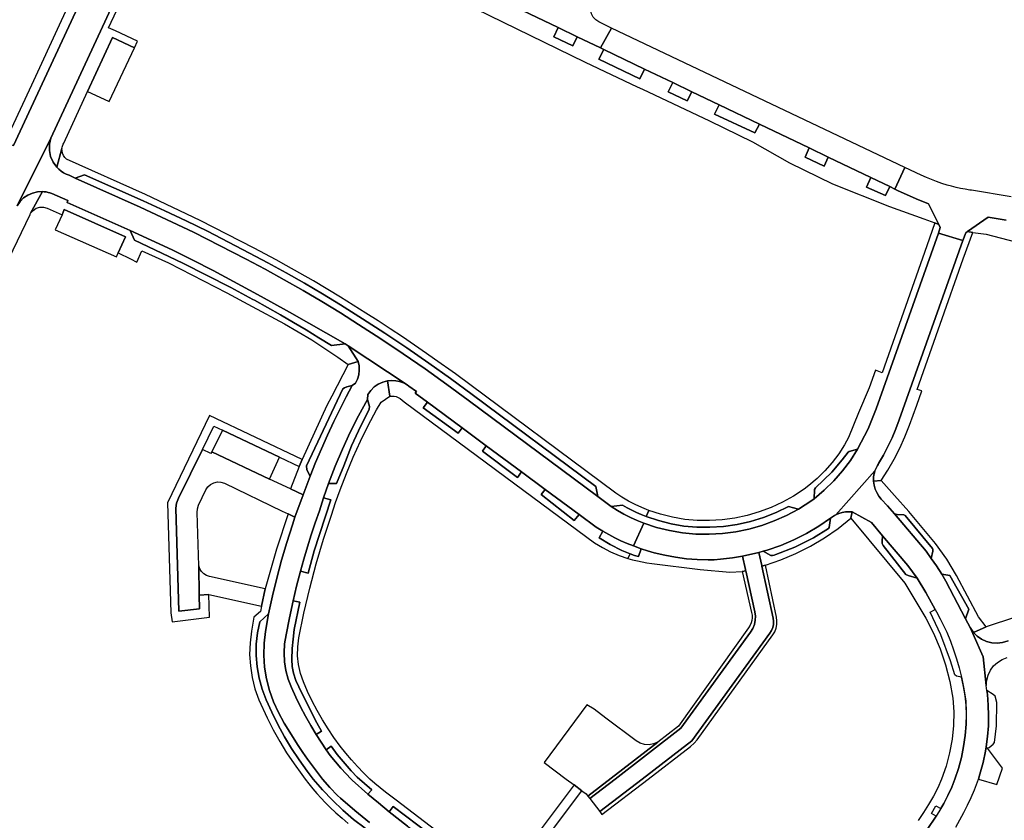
# Model space of a CAD drawing. Header units: metres. Extents: x 127325 to 135234, y 401140 to 409815.
# Tile 119 of 125: x 131432 to 131640, y 407991 to 408160. Entities that reach past the tile are written whole.
import ezdxf

# ---------------------------------------------------------------- set-up
doc = ezdxf.new("R2010")
doc.units = ezdxf.units.M
doc.layers.add('wegvakonderdelen', color=7, linetype='Continuous')

msp = doc.modelspace()

# ---------------------------------------------------------------- linework, layer by layer
at = {"layer": 'wegvakonderdelen'}
for points in [[(131458.18, 408191.55), (131458.42, 408192.09), (131458.61, 408192.66), (131458.74, 408193.23), (131458.82, 408193.82), (131458.85, 408194.42), (131455.04, 408196.65), (131456.57, 408192.73), (131446.27, 408170.51), (131445.43, 408168.69), (131441.2, 408159.58), (131434.94, 408146.09), (131430.67, 408136.87), (131429.34, 408134), (131431.16, 408133.33), (131458.18, 408191.55)], [(131552.82, 408162.65), (131549.36, 408166.94), (131548.01, 408166.18), (131546.56, 408165.65), (131545.04, 408165.37), (131543.5, 408165.36), (131541.97, 408165.59), (131540.51, 408166.08), (131536.08, 408168.23), (131533.81, 408163.96), (131545.89, 408158.17), (131549.88, 408156.26), (131554.74, 408153.92), (131557.11, 408158.08), (131554.41, 408159.37), (131553.76, 408159.8), (131553.24, 408160.39), (131552.9, 408161.1), (131552.76, 408161.87), (131552.82, 408162.65)], [(131549.88, 408156.26), (131545.89, 408158.17), (131544.97, 408156.25), (131548.94, 408154.33), (131549.88, 408156.26)], [(131557.11, 408158.08), (131554.74, 408153.92), (131555.48, 408153.57), (131564.06, 408149.46), (131569.98, 408146.62), (131574.02, 408144.68), (131579.78, 408141.92), (131588.28, 408137.84), (131598.69, 408132.85), (131602.72, 408130.91), (131611.69, 408126.61), (131615.67, 408124.71), (131616.75, 408124.18), (131618.88, 408128.73), (131557.11, 408158.08)], [(131456.63, 408153.95), (131451.99, 408156.11), (131446.76, 408144.74), (131448.4, 408143.93), (131451.31, 408142.65), (131456.63, 408153.95)], [(131564.06, 408149.46), (131555.48, 408153.57), (131554.39, 408151.55), (131563.05, 408147.39), (131564.06, 408149.46)], [(131574.02, 408144.68), (131569.98, 408146.62), (131569.04, 408144.69), (131573.01, 408142.74), (131574.02, 408144.68)], [(131579.78, 408141.92), (131578.77, 408139.93), (131587.29, 408136.01), (131588.28, 408137.84), (131579.78, 408141.92)], [(131500, 408098.11), (131496.1, 408100.49), (131492.16, 408102.82), (131488.19, 408105.09), (131484.19, 408107.3), (131480.16, 408109.45), (131469.09, 408115.1), (131457.85, 408120.36), (131444.17, 408126.49), (131442.86, 408127.08), (131442.27, 408127.32), (131441.72, 408127.61), (131441.19, 408127.97), (131440.7, 408128.37), (131440.26, 408128.82), (131439.5, 408129.87), (131438.98, 408131.06), (131438.72, 408132.33), (131438.73, 408133.63), (131439.01, 408134.9), (131431.94, 408120.69), (131432.55, 408121.57), (131433.3, 408122.31), (131434.18, 408122.92), (131435.15, 408123.35), (131436.18, 408123.6), (131437.25, 408123.66), (131437.65, 408123.63), (131438.05, 408123.58), (131438.44, 408123.49), (131438.83, 408123.39), (131439.21, 408123.25), (131442.61, 408121.75), (131442.46, 408121.38), (131455.73, 408115.43), (131460.16, 408113.44), (131464.55, 408111.37), (131468.9, 408109.23), (131473.22, 408107.02), (131477.5, 408104.73), (131482.52, 408101.97), (131485.33, 408100.43), (131489.3, 408098.25), (131501.01, 408091.6), (131501.64, 408091.16), (131514.03, 408082.96), (131514.39, 408082.7), (131516, 408081.54), (131515.76, 408081.22), (131518.32, 408079.33), (131525.61, 408073.92), (131530.71, 408070.14), (131538.16, 408064.63), (131543.11, 408060.96), (131550.28, 408055.65), (131553.83, 408053.02), (131555.26, 408052.15), (131556.52, 408051.45), (131557.79, 408050.79), (131559.09, 408050.17), (131560.4, 408049.59), (131561.74, 408049.05), (131563.92, 408053.86), (131562.48, 408054.43), (131561.07, 408055.07), (131559.68, 408055.77), (131558.33, 408056.53), (131557.01, 408057.35), (131554.19, 408059.44), (131526.9, 408079.73), (131522.39, 408083.07), (131517.83, 408086.33), (131513.21, 408089.52), (131508.55, 408092.64), (131503.83, 408095.69), (131500, 408098.11)], [(131488.59, 408108.1), (131486.5, 408109.26), (131481.81, 408111.76), (131470.46, 408117.56), (131458.95, 408123.02), (131442.33, 408130.5), (131441.97, 408130.85), (131441.68, 408131.27), (131441.48, 408131.74), (131441.38, 408132.23), (131441.37, 408132.74), (131440.26, 408128.82), (131440.7, 408128.37), (131441.19, 408127.97), (131441.72, 408127.61), (131442.27, 408127.32), (131442.86, 408127.08), (131444.17, 408126.49), (131446.08, 408127.18), (131458.46, 408121.72), (131463, 408119.64), (131467.51, 408117.5), (131471.99, 408115.3), (131476.43, 408113.03), (131480.85, 408110.7), (131484.74, 408108.65), (131488.61, 408106.53), (131492.44, 408104.36), (131496.23, 408102.13), (131499.99, 408099.83), (131504.63, 408096.89), (131509.35, 408093.85), (131514.02, 408090.74), (131518.65, 408087.55), (131523.22, 408084.29), (131527.74, 408080.96), (131553.79, 408061.59), (131554.19, 408059.44), (131557.01, 408057.35), (131559.42, 408057.64), (131560.38, 408057.1), (131561.36, 408056.6), (131562.35, 408056.12), (131563.36, 408055.68), (131564.38, 408055.27), (131564.93, 408056.55), (131563.48, 408057.14), (131562.05, 408057.8), (131560.66, 408058.52), (131559.3, 408059.31), (131557.98, 408060.16), (131524.21, 408085.27), (131519.85, 408088.4), (131518.15, 408089.59), (131515.62, 408091.34), (131513.07, 408093.06), (131510.51, 408094.76), (131507.93, 408096.44), (131505.33, 408098.09), (131500, 408101.44), (131494.33, 408104.84), (131488.59, 408108.1)], [(131598.69, 408132.85), (131597.85, 408130.92), (131601.86, 408128.98), (131602.72, 408130.91), (131598.69, 408132.85)], [(131602.72, 408130.91), (131598.69, 408132.85), (131597.85, 408130.92), (131601.86, 408128.98), (131602.72, 408130.91)], [(131499.99, 408099.83), (131496.23, 408102.13), (131492.44, 408104.36), (131488.61, 408106.53), (131484.74, 408108.65), (131480.85, 408110.7), (131476.43, 408113.03), (131471.99, 408115.3), (131467.51, 408117.5), (131463, 408119.64), (131458.46, 408121.72), (131446.08, 408127.18), (131444.17, 408126.49), (131457.85, 408120.36), (131469.09, 408115.1), (131480.16, 408109.45), (131484.19, 408107.3), (131488.19, 408105.09), (131492.16, 408102.82), (131496.1, 408100.49), (131500, 408098.11), (131503.83, 408095.69), (131508.55, 408092.64), (131513.21, 408089.52), (131517.83, 408086.33), (131522.39, 408083.07), (131526.9, 408079.73), (131554.19, 408059.44), (131553.79, 408061.59), (131527.74, 408080.96), (131523.22, 408084.29), (131518.65, 408087.55), (131514.02, 408090.74), (131509.35, 408093.85), (131504.63, 408096.89), (131499.99, 408099.83)], [(131615.67, 408124.71), (131611.69, 408126.61), (131610.76, 408124.6), (131614.76, 408122.82), (131615.67, 408124.71)], [(131466.84, 408108.6), (131456.62, 408113.45), (131455.73, 408115.43), (131442.46, 408121.38), (131442.61, 408121.75), (131439.21, 408123.25), (131438.83, 408123.39), (131438.44, 408123.49), (131438.05, 408123.58), (131437.65, 408123.63), (131437.25, 408123.66), (131434.77, 408119.11), (131435.28, 408119.71), (131435.93, 408120.15), (131436.68, 408120.38), (131437.46, 408120.4), (131438.22, 408120.19), (131441.4, 408118.79), (131441.85, 408119.88), (131454.75, 408114.13), (131453.23, 408110.73), (131455.78, 408109.48), (131457.12, 408108.83), (131458.21, 408111.19), (131463.78, 408108.64), (131476.1, 408102.37), (131481.44, 408099.49), (131488.26, 408095.8), (131493.96, 408092.43), (131499.48, 408088.79), (131501.63, 408087.27), (131503.77, 408087.91), (131501.64, 408091.16), (131501.01, 408091.6), (131498.1, 408091.24), (131495.44, 408092.89), (131492.78, 408094.52), (131490.09, 408096.12), (131487.39, 408097.69), (131484.68, 408099.24), (131481.88, 408100.8), (131481.57, 408100.97), (131476.91, 408103.48), (131466.84, 408108.6)], [(131441.4, 408118.79), (131439.96, 408115.64), (131452.86, 408109.89), (131453.23, 408110.73), (131454.75, 408114.13), (131441.85, 408119.88), (131441.4, 408118.79)], [(131599.3, 408058.65), (131599.76, 408059), (131599.86, 408060.97), (131600.03, 408061.32), (131603.51, 408064.62), (131605.66, 408067.21), (131606.94, 408068.83), (131607.13, 408068.93), (131608.92, 408069.43), (131611.13, 408073.72), (131612.84, 408077.95), (131625.92, 408114.93), (131626.33, 408116.07), (131625.99, 408116.73), (131625.16, 408117.09), (131623.52, 408112.23), (131614.08, 408085.49), (131612.65, 408086.07), (131611.33, 408082.33), (131609.12, 408077.05), (131607.02, 408071.92), (131606.17, 408070.37), (131604.93, 408068.43), (131603.55, 408066.6), (131602.04, 408064.87), (131600.41, 408063.25), (131598.66, 408061.77), (131597.65, 408061), (131595.43, 408059.54), (131593.1, 408058.26), (131590.69, 408057.14), (131588.2, 408056.21), (131585.65, 408055.47), (131583.05, 408054.91), (131580.42, 408054.55), (131577.76, 408054.39), (131575.15, 408054.42), (131572.54, 408054.65), (131569.96, 408055.09), (131567.41, 408055.72), (131564.93, 408056.55), (131564.38, 408055.27), (131566.97, 408054.39), (131569.63, 408053.71), (131572.34, 408053.25), (131575.07, 408053.01), (131577.82, 408052.98), (131580.68, 408053.17), (131583.53, 408053.58), (131586.33, 408054.21), (131589.08, 408055.06), (131591.75, 408056.12), (131594.34, 408057.38), (131596.44, 408056.82), (131597.89, 408057.7), (131599.3, 408058.65)], [(131477.5, 408104.73), (131473.22, 408107.02), (131468.9, 408109.23), (131464.55, 408111.37), (131460.16, 408113.44), (131455.73, 408115.43), (131456.62, 408113.45), (131466.84, 408108.6), (131476.91, 408103.48), (131481.57, 408100.97), (131481.88, 408100.8), (131484.68, 408099.24), (131487.39, 408097.69), (131490.09, 408096.12), (131492.78, 408094.52), (131495.44, 408092.89), (131498.1, 408091.24), (131501.01, 408091.6), (131489.3, 408098.25), (131485.33, 408100.43), (131482.52, 408101.97), (131477.5, 408104.73)], [(131633.19, 408115.04), (131632.07, 408115.26), (131631.7, 408115), (131631.11, 408113.34), (131617.68, 408075.58), (131616.97, 408073.68), (131616.18, 408071.82), (131615.31, 408069.98), (131614.37, 408068.19), (131613.35, 408066.43), (131613.25, 408066.24), (131613.09, 408065.98), (131612.94, 408065.71), (131612.8, 408065.44), (131612.68, 408065.15), (131612.57, 408064.86), (131612.45, 408064.44), (131612.35, 408064), (131612.29, 408063.56), (131612.27, 408063.12), (131612.28, 408062.67), (131613.9, 408062.83), (131615.31, 408065.04), (131616.61, 408067.32), (131617.8, 408069.66), (131618.87, 408072.05), (131619.83, 408074.49), (131621.36, 408078.68), (131622.45, 408081.68), (131621.43, 408082.01), (131631.13, 408109.49), (131633.19, 408115.04)], [(131603.23, 408054.9), (131603.43, 408055.06), (131603.64, 408055.21), (131603.86, 408055.35), (131604.08, 408055.49), (131604.31, 408055.61), (131612.57, 408064.86), (131612.68, 408065.15), (131612.8, 408065.44), (131612.94, 408065.71), (131613.09, 408065.98), (131613.25, 408066.24), (131613.35, 408066.43), (131614.37, 408068.19), (131615.31, 408069.98), (131616.18, 408071.82), (131616.97, 408073.68), (131617.68, 408075.58), (131631.11, 408113.34), (131625.92, 408114.93), (131612.84, 408077.95), (131611.13, 408073.72), (131608.92, 408069.43), (131607.42, 408067.07), (131605.75, 408064.84), (131603.91, 408062.74), (131601.91, 408060.79), (131599.76, 408059), (131599.3, 408058.65), (131597.89, 408057.7), (131596.44, 408056.82), (131593.96, 408055.49), (131591.38, 408054.34), (131588.73, 408053.38), (131586.02, 408052.62), (131583.26, 408052.06), (131580.46, 408051.7), (131577.65, 408051.54), (131574.85, 408051.57), (131572.06, 408051.82), (131569.29, 408052.29), (131566.58, 408052.97), (131563.92, 408053.86), (131561.74, 408049.05), (131563.32, 408048.48), (131564.69, 408048.04), (131566.08, 408047.64), (131568.32, 408047.1), (131570.58, 408046.68), (131572.86, 408046.37), (131575.15, 408046.19), (131577.45, 408046.12), (131578.74, 408046.17), (131580.03, 408046.26), (131581.32, 408046.39), (131582.6, 408046.55), (131583.87, 408046.75), (131584.68, 408046.89), (131588.14, 408047.68), (131589.03, 408047.93), (131589.88, 408048.19), (131592.72, 408049.18), (131595.48, 408050.35), (131598.16, 408051.69), (131600.75, 408053.21), (131603.23, 408054.9)], [(131493.6, 408063.72), (131492.9, 408065.05), (131492.86, 408065.95), (131500.51, 408082.16), (131500.86, 408082.36), (131501.38, 408082.54), (131502.46, 408082.81), (131503.21, 408083.33), (131503.6, 408084.19), (131503.86, 408085.1), (131503.97, 408086.04), (131503.94, 408086.98), (131503.77, 408087.91), (131501.63, 408087.27), (131498.19, 408080.61), (131497.15, 408078.6), (131491.95, 408067.27), (131491.3, 408065.76), (131489.48, 408061.06), (131492.13, 408059.81), (131493.6, 408063.72)], [(131499.99, 408078.07), (131501.21, 408080.45), (131502.46, 408082.81), (131501.38, 408082.54), (131500.86, 408082.36), (131500.51, 408082.16), (131492.86, 408065.95), (131492.9, 408065.05), (131493.6, 408063.72), (131494.78, 408066.63), (131496, 408069.53), (131497.28, 408072.4), (131498.61, 408075.24), (131499.99, 408078.07)], [(131515.76, 408081.22), (131516, 408081.54), (131514.39, 408082.7), (131514.03, 408082.96), (131513.28, 408083.37), (131512.48, 408083.67), (131511.64, 408083.85), (131510.78, 408083.9), (131509.93, 408083.83), (131510.39, 408080.58), (131510.85, 408080.62), (131511.3, 408080.6), (131511.75, 408080.5), (131512.17, 408080.32), (131512.56, 408080.08), (131513.44, 408079.43), (131551.91, 408050.88), (131553.5, 408049.75), (131555.17, 408048.74), (131556.91, 408047.85), (131558.7, 408047.08), (131560.55, 408046.45), (131561.02, 408047.41), (131559.28, 408048.1), (131556.83, 408049.35), (131554.51, 408050.76), (131555.26, 408052.15), (131553.83, 408053.02), (131550.28, 408055.65), (131549.25, 408054.41), (131542.3, 408059.86), (131543.11, 408060.96), (131538.16, 408064.63), (131537.31, 408063.45), (131529.91, 408069.01), (131530.71, 408070.14), (131525.61, 408073.92), (131524.83, 408072.8), (131517.4, 408078.14), (131518.32, 408079.33), (131515.76, 408081.22)], [(131506.08, 408077.86), (131506.11, 408078.42), (131505.73, 408079.9), (131503.84, 408076.47), (131502.07, 408072.98), (131500.42, 408069.43), (131498.89, 408065.83), (131497.49, 408062.18), (131499.15, 408062.23), (131500.71, 408065.96), (131502.32, 408070.11), (131503.78, 408073.32), (131506.08, 408077.86)], [(131518.32, 408079.33), (131517.4, 408078.14), (131524.83, 408072.8), (131525.61, 408073.92), (131518.32, 408079.33)], [(131464.29, 408035.01), (131464.54, 408033.06), (131472.42, 408034.04), (131472.29, 408038.83), (131470.28, 408038.69), (131470.34, 408035.8), (131465.98, 408035.31), (131465.37, 408056.99), (131465.5, 408058.09), (131465.92, 408059.13), (131470.94, 408069.37), (131473.36, 408074.31), (131475.19, 408073.44), (131487.16, 408067.73), (131491.3, 408065.76), (131491.95, 408067.27), (131472.45, 408076.53), (131463.59, 408058.11), (131464.29, 408035.01)], [(131475.19, 408073.44), (131472.92, 408068.88), (131485.07, 408063.15), (131487.16, 408067.73), (131475.19, 408073.44)], [(131530.71, 408070.14), (131529.91, 408069.01), (131537.31, 408063.45), (131538.16, 408064.63), (131530.71, 408070.14)], [(131608.92, 408069.43), (131607.13, 408068.93), (131606.94, 408068.83), (131605.66, 408067.21), (131603.51, 408064.62), (131600.03, 408061.32), (131599.86, 408060.97), (131599.76, 408059), (131601.91, 408060.79), (131603.91, 408062.74), (131605.75, 408064.84), (131607.42, 408067.07), (131608.92, 408069.43)], [(131472.92, 408068.88), (131472.72, 408068.51), (131470.94, 408069.37), (131465.92, 408059.13), (131465.5, 408058.09), (131465.37, 408056.99), (131465.98, 408035.31), (131470.34, 408035.8), (131470.28, 408038.69), (131470.16, 408044.85), (131469.81, 408056.07), (131469.89, 408056.87), (131470.12, 408057.65), (131471.68, 408060.89), (131472.09, 408061.53), (131472.66, 408062.03), (131473.34, 408062.38), (131474.09, 408062.53), (131474.85, 408062.49), (131475.58, 408062.26), (131487.75, 408056.4), (131489, 408055.8), (131490.43, 408055.11), (131492.13, 408059.81), (131489.48, 408061.06), (131485.07, 408063.15), (131472.92, 408068.88)], [(131613.9, 408062.83), (131612.28, 408062.67), (131612.38, 408061.84), (131612.6, 408061.04), (131612.94, 408060.28), (131613.37, 408059.57), (131613.91, 408058.93), (131615.24, 408057.48), (131616.66, 408055.81), (131617.22, 408055.7), (131618.62, 408055.61), (131618.92, 408055.46), (131624.66, 408048.54), (131624.73, 408048.31), (131624.75, 408047.99), (131624.43, 408046.43), (131625.56, 408044.88), (131626.63, 408043.11), (131628.37, 408042.85), (131632.37, 408035.73), (131631.67, 408033.75), (131632.63, 408031.91), (131632.75, 408031.69), (131632.88, 408031.48), (131633.02, 408031.27), (131633.17, 408031.06), (131633.32, 408030.87), (131636.01, 408032.01), (131634.35, 408034.14), (131629.77, 408042.85), (131627.69, 408046.3), (131625.33, 408049.56), (131619.72, 408056.32), (131616.72, 408059.68), (131613.9, 408062.83)], [(131498.02, 408058.74), (131496.45, 408059.2), (131495.57, 408056.43), (131494.68, 408053.91), (131493.84, 408051.39), (131493.04, 408048.85), (131492.28, 408046.3), (131491.57, 408043.73), (131493.18, 408043.35), (131494.5, 408048.02), (131498.02, 408058.74)], [(131543.11, 408060.96), (131542.3, 408059.86), (131549.25, 408054.41), (131550.28, 408055.65), (131543.11, 408060.96)], [(131596.44, 408056.82), (131594.34, 408057.38), (131591.75, 408056.12), (131589.08, 408055.06), (131586.33, 408054.21), (131583.53, 408053.58), (131580.68, 408053.17), (131577.82, 408052.98), (131575.07, 408053.01), (131572.34, 408053.25), (131569.63, 408053.71), (131566.97, 408054.39), (131564.38, 408055.27), (131563.36, 408055.68), (131562.35, 408056.12), (131561.36, 408056.6), (131560.38, 408057.1), (131559.42, 408057.64), (131557.01, 408057.35), (131558.33, 408056.53), (131559.68, 408055.77), (131561.07, 408055.07), (131562.48, 408054.43), (131563.92, 408053.86), (131566.58, 408052.97), (131569.29, 408052.29), (131572.06, 408051.82), (131574.85, 408051.57), (131577.65, 408051.54), (131580.46, 408051.7), (131583.26, 408052.06), (131586.02, 408052.62), (131588.73, 408053.38), (131591.38, 408054.34), (131593.96, 408055.49), (131596.44, 408056.82)], [(131607.5, 408054.9), (131607.79, 408056.23), (131607.07, 408056.27), (131606.36, 408056.23), (131605.65, 408056.1), (131604.97, 408055.9), (131604.31, 408055.61), (131604.08, 408055.49), (131603.86, 408055.35), (131603.64, 408055.21), (131603.43, 408055.06), (131603.23, 408054.9), (131602.92, 408052.93), (131602.77, 408052.75), (131599.66, 408050.75), (131595.69, 408048.78), (131591.68, 408047.26), (131591.33, 408047.12), (131590.99, 408047.04), (131590.66, 408047.08), (131589.03, 408047.93), (131588.14, 408047.68), (131588.73, 408044.97), (131588.75, 408044.87), (131588.77, 408044.8), (131589.49, 408045.03), (131592.76, 408046.13), (131595.94, 408047.45), (131599.02, 408049), (131601.98, 408050.76), (131604.81, 408052.73), (131607.5, 408054.9)], [(131603.23, 408054.9), (131600.75, 408053.21), (131598.16, 408051.69), (131595.48, 408050.35), (131592.72, 408049.18), (131589.88, 408048.19), (131589.03, 408047.93), (131590.66, 408047.08), (131590.99, 408047.04), (131591.33, 408047.12), (131591.68, 408047.26), (131595.69, 408048.78), (131599.66, 408050.75), (131602.77, 408052.75), (131602.92, 408052.93), (131603.23, 408054.9)], [(131616.66, 408055.81), (131623.35, 408047.93), (131624.43, 408046.43), (131624.75, 408047.99), (131624.73, 408048.31), (131624.66, 408048.54), (131618.92, 408055.46), (131618.62, 408055.61), (131617.22, 408055.7), (131616.66, 408055.81)], [(131555.26, 408052.15), (131554.51, 408050.76), (131556.83, 408049.35), (131559.28, 408048.1), (131561.02, 408047.41), (131561.94, 408047.05), (131562.76, 408046.84), (131563.32, 408048.48), (131561.74, 408049.05), (131560.4, 408049.59), (131559.09, 408050.17), (131557.79, 408050.79), (131556.52, 408051.45), (131555.26, 408052.15)], [(131614.17, 408051.22), (131614.06, 408050.06), (131614.08, 408049.57), (131614.3, 408049.12), (131619.09, 408043.04), (131619.53, 408042.81), (131621.43, 408042.28), (131619.52, 408044.92), (131614.17, 408051.22)], [(131590.46, 408030.72), (131590.81, 408031.29), (131591.05, 408031.91), (131591.19, 408032.55), (131591.21, 408033.22), (131591.13, 408033.87), (131588.77, 408044.8), (131588.75, 408044.87), (131588.73, 408044.97), (131588.14, 408047.68), (131584.68, 408046.89), (131585.3, 408044.09), (131585.34, 408043.9), (131585.36, 408043.81), (131587.27, 408035.21), (131587.38, 408034.31), (131587.35, 408033.41), (131587.17, 408032.53), (131586.84, 408031.69), (131586.37, 408030.92), (131571.67, 408010.68), (131557.85, 408000), (131552.51, 407995.87), (131554.63, 407993.13), (131563.57, 408000), (131573.99, 408008.01), (131590.46, 408030.72)], [(131566.08, 408047.64), (131564.69, 408048.04), (131563.32, 408048.48), (131562.76, 408046.84), (131561.94, 408047.05), (131561.02, 408047.41), (131560.55, 408046.45), (131561.54, 408046.16), (131562.54, 408045.92), (131563.55, 408045.71), (131564.56, 408045.53), (131565.59, 408045.4), (131575.78, 408044.07), (131582.01, 408043.52), (131584.58, 408043.71), (131585.36, 408043.81), (131585.34, 408043.9), (131585.3, 408044.09), (131584.68, 408046.89), (131583.87, 408046.75), (131582.6, 408046.55), (131581.32, 408046.39), (131580.03, 408046.26), (131578.74, 408046.17), (131577.45, 408046.12), (131575.15, 408046.19), (131572.86, 408046.37), (131570.58, 408046.68), (131568.32, 408047.1), (131566.08, 408047.64)], [(131484.19, 408040.03), (131472.43, 408042.61), (131471.79, 408042.83), (131471.22, 408043.18), (131470.74, 408043.65), (131470.38, 408044.22), (131470.16, 408044.85), (131470.28, 408038.69), (131472.29, 408038.83), (131483.4, 408036.38), (131484.19, 408040.03)], [(131591.05, 408030.32), (131591.46, 408030.99), (131591.74, 408031.73), (131591.9, 408032.5), (131591.94, 408033.29), (131591.84, 408034.07), (131589.49, 408045.03), (131588.77, 408044.8), (131591.13, 408033.87), (131591.21, 408033.22), (131591.19, 408032.55), (131591.05, 408031.91), (131590.81, 408031.29), (131590.46, 408030.72), (131573.99, 408008.01), (131563.57, 408000), (131554.63, 407993.13), (131555.08, 407992.55), (131564.79, 408000), (131573.75, 408006.87), (131574.5, 408007.52), (131575.16, 408008.25), (131591.05, 408030.32)], [(131571.67, 408010.68), (131586.37, 408030.92), (131586.84, 408031.69), (131587.17, 408032.53), (131587.35, 408033.41), (131587.38, 408034.31), (131587.27, 408035.21), (131585.36, 408043.81), (131584.58, 408043.71), (131586.6, 408035.03), (131586.69, 408034.49), (131586.7, 408033.94), (131586.64, 408033.4), (131586.51, 408032.87), (131586.3, 408032.36), (131585.96, 408031.79), (131571.17, 408011.15), (131566.86, 408007.78), (131552.09, 407996.41), (131552.51, 407995.87), (131557.85, 408000), (131571.67, 408010.68)], [(131626.63, 408043.11), (131627.51, 408041.66), (131631.67, 408033.75), (131632.37, 408035.73), (131628.37, 408042.85), (131626.63, 408043.11)], [(131490.02, 408029.42), (131490.28, 408031.49), (131491.45, 408037.21), (131490.02, 408037.48), (131489.25, 408033.91), (131488.56, 408030.32), (131488.26, 408028.46), (131488.15, 408026.57), (131488.24, 408024.69), (131488.53, 408022.83), (131489.01, 408021), (131489.67, 408019.24), (131490.6, 408017.2), (131491.59, 408015.19), (131492.64, 408013.22), (131493.74, 408011.27), (131494.9, 408009.36), (131496.04, 408010.07), (131495.02, 408011.79), (131491.85, 408018.09), (131490.64, 408020.72), (131490.11, 408022.28), (131489.87, 408023.65), (131489.75, 408025.14), (131489.87, 408027.47), (131490.02, 408029.42)], [(131636.13, 408018.64), (131636.24, 408017.76), (131636.43, 408015.57), (131636.5, 408013.37), (131636.45, 408011.17), (131636.29, 408008.98), (131636.01, 408006.79), (131636.25, 408006.47), (131636.65, 408006.6), (131637.44, 408007.31), (131637.77, 408007.68), (131638.2, 408011.21), (131638.23, 408016.12), (131637.88, 408017.41), (131637.46, 408017.81), (131636.13, 408018.64)], [(131566.86, 408007.78), (131565.97, 408007.39), (131565.01, 408007.21), (131564.04, 408007.27), (131563.11, 408007.54), (131562.27, 408008.03), (131555.91, 408012.81), (131553.43, 408014.68), (131551.89, 408015.63), (131542.88, 408003.46), (131547.52, 408000), (131549.21, 407998.74), (131550.84, 407997.54), (131551.73, 407996.87), (131552.09, 407996.41), (131566.86, 408007.78)], [(131499.34, 408005.16), (131498.06, 408006.88), (131497.02, 408006.15), (131497.85, 408004.98), (131500.07, 408002.3), (131502.25, 408000), (131502.46, 407999.78), (131505.8, 407996.82), (131506.62, 407997.7), (131503.55, 408000.38), (131502.25, 408001.74), (131499.34, 408005.16)], [(131636.25, 408006.47), (131636.01, 408006.79), (131635.94, 408006.36), (131635.86, 408005.89), (131635.35, 408003.44), (131634.69, 408001.02), (131634.36, 408000), (131638.27, 407998.86), (131639.4, 408002.3), (131636.25, 408006.47)], [(131545.08, 407989.84), (131550.84, 407997.54), (131549.21, 407998.74), (131543.73, 407991.46), (131541.88, 407988.97), (131539.54, 407985.86), (131534.24, 407978.82), (131535.8, 407977.49), (131539.86, 407982.83), (131541.01, 407984.34), (131545.08, 407989.84)], [(131511.09, 407994.19), (131510.24, 407993.12), (131514.14, 407990.08), (131518.12, 407987.16), (131518.89, 407988.31), (131511.09, 407994.19)]]:
    msp.add_lwpolyline(points, close=True, dxfattribs=at)
for points in [[(131458.18, 408191.55), (131431.16, 408133.33)], [(131431.94, 408120.69), (131439.01, 408134.9), (131462.59, 408185.8)], [(131462.59, 408185.8), (131439.01, 408134.9), (131438.73, 408133.63), (131438.72, 408132.33), (131438.98, 408131.06), (131439.5, 408129.87), (131440.26, 408128.82), (131441.37, 408132.74), (131441.41, 408132.98), (131441.46, 408133.21), (131441.54, 408133.44), (131441.63, 408133.66), (131441.75, 408133.87), (131446.76, 408144.74), (131451.99, 408156.11), (131456.63, 408153.95), (131457.28, 408155.33), (131452.62, 408157.47), (131451.2, 408158.13), (131455.89, 408168.19)], [(131528.39, 408162.22), (131551.52, 408150.92), (131562.52, 408145.72), (131563.65, 408145.19), (131577.7, 408138.54), (131586.76, 408134.1), (131594.6, 408129.71), (131603.62, 408125.32), (131615.64, 408120.52), (131622.89, 408117.91), (131625.16, 408117.09), (131625.99, 408116.73), (131623.83, 408121.05), (131621.23, 408122.14), (131617.3, 408123.92), (131616.75, 408124.18), (131615.67, 408124.71), (131614.76, 408122.82), (131610.76, 408124.6), (131611.69, 408126.61), (131602.72, 408130.91), (131601.86, 408128.98), (131597.85, 408130.92), (131598.69, 408132.85), (131588.28, 408137.84), (131587.29, 408136.01), (131578.77, 408139.93), (131579.78, 408141.92), (131574.02, 408144.68), (131573.01, 408142.74), (131569.04, 408144.69), (131569.98, 408146.62), (131564.06, 408149.46), (131563.05, 408147.39), (131554.39, 408151.55), (131555.48, 408153.57), (131554.74, 408153.92), (131549.88, 408156.26), (131548.94, 408154.33), (131544.97, 408156.25), (131545.89, 408158.17), (131533.81, 408163.96)], [(131641.24, 408122.55), (131632.92, 408123.93), (131632.54, 408123.99), (131631.57, 408124.15), (131630.61, 408124.33), (131629.65, 408124.54), (131628.7, 408124.78), (131627.76, 408125.04), (131626.65, 408125.38), (131625.55, 408125.76), (131624.46, 408126.17), (131623.39, 408126.61), (131622.33, 408127.09), (131618.88, 408128.73), (131616.75, 408124.18), (131616.75, 408124.18), (131617.3, 408123.92), (131621.23, 408122.14), (131623.83, 408121.05), (131625.99, 408116.73), (131626.33, 408116.07), (131625.92, 408114.93), (131631.11, 408113.34), (131631.7, 408115), (131632.07, 408115.26), (131636.4, 408118.28), (131640.22, 408117.65)], [(131430.15, 408109.48), (131434.64, 408118.86), (131434.77, 408119.11), (131437.25, 408123.66), (131437.25, 408123.66), (131436.18, 408123.6), (131435.15, 408123.35), (131434.18, 408122.92), (131433.3, 408122.31), (131432.55, 408121.57), (131431.94, 408120.69)], [(131640.22, 408117.65), (131636.4, 408118.28), (131632.07, 408115.26), (131633.19, 408115.04), (131636, 408114.67), (131642.2, 408113.07)], [(131514.14, 407990.08), (131510.24, 407993.12), (131508.01, 407994.95), (131505.8, 407996.82), (131505.8, 407996.82), (131502.46, 407999.78), (131502.25, 408000), (131500.07, 408002.3), (131497.85, 408004.98), (131497.02, 408006.15), (131495.94, 408007.74), (131494.9, 408009.36), (131493.74, 408011.27), (131492.64, 408013.22), (131491.59, 408015.19), (131490.6, 408017.2), (131489.67, 408019.24), (131489.01, 408021), (131488.53, 408022.83), (131488.24, 408024.69), (131488.15, 408026.57), (131488.26, 408028.46), (131488.56, 408030.32), (131489.25, 408033.91), (131490.02, 408037.48), (131490.76, 408040.61), (131491.57, 408043.73), (131492.28, 408046.3), (131493.04, 408048.85), (131493.84, 408051.39), (131494.68, 408053.91), (131495.57, 408056.43), (131496.45, 408059.2), (131497.49, 408062.18), (131498.89, 408065.83), (131500.42, 408069.43), (131502.07, 408072.98), (131503.84, 408076.47), (131505.73, 408079.9), (131505.8, 408080.92), (131506.39, 408081.78), (131507.12, 408082.53), (131507.97, 408083.13), (131508.92, 408083.57), (131509.93, 408083.83), (131510.78, 408083.9), (131511.64, 408083.85), (131512.48, 408083.67), (131513.28, 408083.37), (131514.03, 408082.96), (131501.64, 408091.16), (131503.77, 408087.91), (131503.94, 408086.98), (131503.97, 408086.04), (131503.86, 408085.1), (131503.6, 408084.19), (131503.21, 408083.33), (131502.46, 408082.81), (131501.21, 408080.45), (131499.99, 408078.07), (131498.61, 408075.24), (131497.28, 408072.4), (131496, 408069.53), (131494.78, 408066.63), (131493.6, 408063.72), (131492.13, 408059.81), (131490.43, 408055.11), (131489.88, 408053.49), (131488.7, 408049.79), (131487.6, 408046.06), (131486.6, 408042.31), (131485.7, 408038.54), (131484.89, 408034.74), (131484.2, 408031.07), (131483.93, 408028.57), (131483.88, 408026.06), (131484.05, 408023.55), (131484.45, 408021.07), (131485.07, 408018.63), (131485.9, 408016.26), (131486.94, 408013.97), (131488.18, 408011.78), (131491.14, 408007.05), (131492.09, 408005.59), (131493.08, 408004.15), (131494.1, 408002.74), (131495.16, 408001.35), (131496.26, 408000), (131497.79, 407998.23), (131499.38, 407996.51), (131500, 407995.97), (131503.04, 407993.36), (131506.12, 407990.81)], [(131520.09, 407989.16), (131511.76, 407995.57), (131510.6, 407996.39), (131509.47, 407997.25), (131508.37, 407998.14), (131507.28, 407999.05), (131506.23, 408000), (131506.23, 408000), (131504.88, 408001.29), (131503.57, 408002.64), (131502.32, 408004.03), (131501.12, 408005.46), (131499.97, 408006.94), (131498.64, 408008.72), (131497.39, 408010.55), (131496.2, 408012.44), (131495.09, 408014.39), (131494.05, 408016.37), (131493.09, 408018.4), (131492.22, 408020.46), (131491.58, 408022.23), (131491.17, 408024.07), (131490.97, 408025.94), (131491.01, 408027.82), (131491.27, 408029.69), (131492.33, 408034.94), (131493.54, 408040.15), (131494.91, 408045.33), (131496.43, 408050.46), (131498.11, 408055.55), (131498.99, 408058.23), (131499.93, 408060.89), (131501.26, 408064.34), (131502.69, 408067.75), (131504.22, 408071.12), (131505.85, 408074.44), (131507.58, 408077.72), (131508.56, 408079.31), (131510.39, 408080.58), (131509.93, 408083.83), (131508.92, 408083.57), (131507.97, 408083.13), (131507.12, 408082.53), (131506.39, 408081.78), (131505.8, 408080.92), (131505.73, 408079.9), (131506.11, 408078.42), (131506.08, 408077.86), (131503.78, 408073.32), (131502.32, 408070.11), (131500.71, 408065.96), (131499.15, 408062.23), (131497.49, 408062.18), (131496.45, 408059.2), (131498.02, 408058.74), (131494.5, 408048.02), (131493.18, 408043.35), (131491.57, 408043.73), (131490.76, 408040.61), (131490.02, 408037.48), (131491.45, 408037.21), (131490.28, 408031.49), (131490.02, 408029.42), (131489.87, 408027.47), (131489.75, 408025.14), (131489.87, 408023.65), (131490.11, 408022.28), (131490.64, 408020.72), (131491.85, 408018.09), (131495.02, 408011.79), (131496.04, 408010.07), (131494.9, 408009.36), (131495.94, 408007.74), (131497.02, 408006.15), (131498.06, 408006.88), (131499.34, 408005.16), (131502.25, 408001.74), (131503.55, 408000.38), (131506.62, 407997.7), (131505.8, 407996.82), (131508.01, 407994.95), (131510.24, 407993.12), (131511.09, 407994.19), (131518.89, 407988.31)], [(131629.57, 407989.85), (131630.45, 407991.37), (131631.28, 407992.92), (131632.08, 407994.49), (131632.82, 407996.09), (131633.52, 407997.7), (131634.36, 408000), (131634.69, 408001.02), (131635.35, 408003.44), (131635.86, 408005.89), (131635.94, 408006.36), (131636.01, 408006.79), (131636.29, 408008.98), (131636.45, 408011.17), (131636.5, 408013.37), (131636.43, 408015.57), (131636.24, 408017.76), (131636.13, 408018.64), (131636.06, 408019.15), (131636.02, 408019.67), (131635.34, 408025.73), (131633.19, 408030.63), (131632.63, 408031.91), (131631.67, 408033.75), (131627.51, 408041.66), (131626.63, 408043.11), (131625.56, 408044.88), (131624.43, 408046.43), (131623.35, 408047.93), (131616.66, 408055.81), (131615.24, 408057.48), (131613.91, 408058.93), (131613.37, 408059.57), (131612.94, 408060.28), (131612.6, 408061.04), (131612.38, 408061.84), (131612.28, 408062.67), (131612.27, 408063.12), (131612.29, 408063.56), (131612.35, 408064), (131612.45, 408064.44), (131612.57, 408064.86), (131604.31, 408055.61), (131604.97, 408055.9), (131605.65, 408056.1), (131606.36, 408056.23), (131607.07, 408056.27), (131607.79, 408056.23), (131611.83, 408053.98), (131614.17, 408051.22), (131619.52, 408044.92), (131621.43, 408042.28), (131623.26, 408039.27), (131625.28, 408035.67), (131625.56, 408035.16), (131626.32, 408033.74), (131627.03, 408032.3), (131627.68, 408030.88), (131628.45, 408029.04), (131629.14, 408027.18), (131629.76, 408025.29), (131630.32, 408023.38), (131630.79, 408021.45), (131631.3, 408018.96), (131631.68, 408016.45), (131631.79, 408013.98), (131631.75, 408011.51), (131631.57, 408009.16), (131631.24, 408006.82), (131630.77, 408004.51), (131630.16, 408002.24), (131629.42, 408000), (131628.73, 407998.25), (131627.95, 407996.54), (131627.09, 407994.85), (131626.43, 407993.78), (131625.44, 407992.18), (131623.59, 407989.39)], [(131505.19, 407989.64), (131502.79, 407991.48), (131500.5, 407993.43), (131498.32, 407995.51), (131496.25, 407997.7), (131494.3, 408000), (131494.3, 408000), (131493.01, 408001.67), (131491.31, 408004.01), (131489.72, 408006.43), (131488.23, 408008.91), (131486.86, 408011.45), (131485.59, 408014.05), (131484.38, 408016.68), (131483.52, 408018.92), (131482.87, 408021.23), (131482.45, 408023.59), (131482.25, 408025.98), (131482.28, 408028.37), (131482.54, 408030.75), (131483.03, 408033.1), (131484.89, 408034.74), (131485.7, 408038.54), (131486.6, 408042.31), (131487.6, 408046.06), (131488.7, 408049.79), (131489.88, 408053.49), (131490.43, 408055.11), (131489, 408055.8), (131486.51, 408048.38), (131484.19, 408040.03), (131483.4, 408036.38), (131483.17, 408035.26), (131481.76, 408034.07), (131481.27, 408031.12), (131480.97, 408028.69), (131480.89, 408026.24), (131481.04, 408023.8), (131481.41, 408021.38), (131482, 408019), (131482.81, 408016.69), (131484.59, 408012.85), (131485.85, 408010.35), (131487.22, 408007.9), (131488.68, 408005.51), (131490.25, 408003.19), (131491.9, 408000.93), (131492.58, 408000), (131493.38, 407998.97), (131494.2, 407997.95), (131495.05, 407996.96), (131495.92, 407995.99), (131496.82, 407995.04), (131497.31, 407994.54), (131497.81, 407994.04), (131499.06, 407992.87), (131500.34, 407991.73), (131501.66, 407990.63)], [(131623.6, 407989.4), (131625.44, 407992.18), (131624.46, 407992.74), (131625.36, 407994.35), (131626.43, 407993.78), (131627.09, 407994.85), (131627.95, 407996.54), (131627.95, 407996.54), (131628.73, 407998.25), (131629.42, 408000), (131630.16, 408002.24), (131630.77, 408004.51), (131631.24, 408006.82), (131631.57, 408009.16), (131631.75, 408011.51), (131631.82, 408013.51), (131631.75, 408015.52), (131631.56, 408017.52), (131631.24, 408019.5), (131630.79, 408021.45), (131629.77, 408021.66), (131629.39, 408021.94), (131628.46, 408024.86), (131626.43, 408030.37), (131624.22, 408035.14), (131625.28, 408035.67), (131623.26, 408039.27), (131621.43, 408042.28), (131619.53, 408042.81), (131619.09, 408043.04), (131614.3, 408049.12), (131614.08, 408049.57), (131614.06, 408050.06), (131614.17, 408051.22), (131611.83, 408053.98), (131607.79, 408056.23), (131607.5, 408054.9), (131618.87, 408041.21), (131623.31, 408033.89), (131624.93, 408030.7), (131626.31, 408027.41), (131627.45, 408024.02), (131628.34, 408020.56), (131628.98, 408017.04), (131629.15, 408014.15), (131629.09, 408011.26), (131628.8, 408008.38), (131628.28, 408005.53), (131627.55, 408002.73), (131626.59, 408000), (131625.81, 407998.17), (131624.93, 407996.39), (131623.88, 407994.66), (131622.78, 407992.95), (131621.65, 407991.26)], [(131506.12, 407990.81), (131503.04, 407993.36), (131500, 407995.97), (131500, 407995.97), (131499.38, 407996.51), (131497.79, 407998.23), (131496.26, 408000), (131495.16, 408001.35), (131494.1, 408002.74), (131493.08, 408004.15), (131492.09, 408005.59), (131491.14, 408007.05), (131488.18, 408011.78), (131486.94, 408013.97), (131485.9, 408016.26), (131485.07, 408018.63), (131484.45, 408021.07), (131484.05, 408023.55), (131483.88, 408026.06), (131483.93, 408028.57), (131484.2, 408031.07), (131484.89, 408034.74), (131483.03, 408033.1), (131482.54, 408030.75), (131482.28, 408028.37), (131482.25, 408025.98), (131482.45, 408023.59), (131482.87, 408021.23), (131483.52, 408018.92), (131484.38, 408016.68), (131485.59, 408014.05), (131486.86, 408011.45), (131488.23, 408008.91), (131489.72, 408006.43), (131491.31, 408004.01), (131493.01, 408001.67), (131494.3, 408000), (131496.25, 407997.7), (131498.32, 407995.51), (131500.5, 407993.43), (131502.79, 407991.48), (131505.19, 407989.64)], [(131648.15, 408036.02), (131636.01, 408032.01), (131633.32, 408030.87), (131634.11, 408030.07), (131635.04, 408029.42), (131636.06, 408028.96), (131637.16, 408028.68), (131638.28, 408028.62), (131639.4, 408028.75), (131640.59, 408029.11)], [(131640.59, 408029.11), (131639.4, 408028.75), (131638.28, 408028.62), (131637.16, 408028.68), (131636.06, 408028.96), (131635.04, 408029.42), (131634.11, 408030.07), (131633.32, 408030.87), (131633.17, 408031.06), (131633.02, 408031.27), (131632.88, 408031.48), (131632.75, 408031.69), (131632.63, 408031.91), (131633.19, 408030.63), (131635.34, 408025.73), (131636.02, 408019.67), (131636.1, 408020.79), (131636.39, 408021.88), (131636.88, 408022.89), (131637.55, 408023.8), (131638.38, 408024.56), (131639.34, 408025.15), (131640.39, 408025.55)]]:
    msp.add_lwpolyline(points, dxfattribs=at)

doc.saveas('drawing.dxf')
